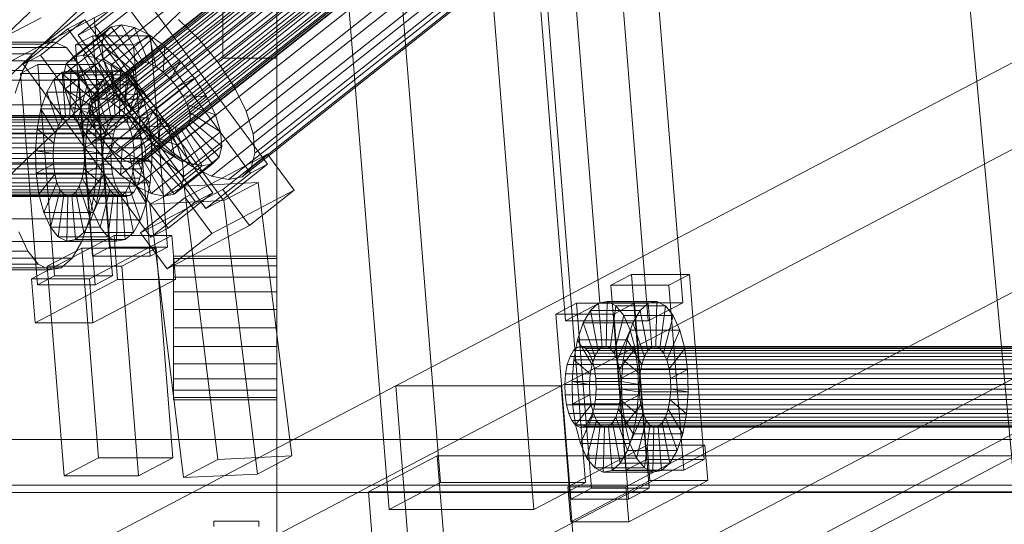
# Model space of a CAD drawing. Header units: millimetres. Extents: x -4738 to 65662, y -68080 to 6847.
# Tile 66 of 256: x -2267 to -2048, y -34614 to -34501. Entities that reach past the tile are written whole.
import ezdxf

# ---------------------------------------------------------------- set-up
doc = ezdxf.new("R2010")
doc.units = ezdxf.units.MM
doc.layers.add('frontal_C10', color=7, linetype='Continuous', lineweight=0)
doc.layers.add('frontal_dosificador', color=7, linetype='Continuous', lineweight=0)

msp = doc.modelspace()

# ---------------------------------------------------------------- linework, layer by layer
at = {"layer": 'frontal_C10'}
for p, q in [((-4449.639, -35862.156), (-440.917, -33746.29)), ((-440.523, -33751.187), (-4449.244, -35867.053)), ((-1886.692, -34311.865), (-2261.971, -34506.848)), ((-1724.153, -34342.312), (-2183.533, -34582.885)), ((-2146.713, -34582.885), (-1687.333, -34342.312)), ((-2066.4, -34372.895), (-2251.563, -34519.605)), ((-2065.692, -34372.182), (-2250.855, -34518.892)), ((-2064.621, -34371.961), (-2249.784, -34518.671)), ((-2063.26, -34372.247), (-2248.422, -34518.958)), ((-2061.701, -34373.021), (-2246.864, -34519.732)), ((-2066.696, -34374.051), (-2251.859, -34520.762)), ((-2066.561, -34375.573), (-2251.723, -34522.283)), ((-2060.051, -34374.23), (-2245.213, -34520.94)), ((-2066.003, -34377.355), (-2251.165, -34524.066)), ((-2058.422, -34375.791), (-2243.584, -34522.502)), ((-2242.087, -34524.309), (-2056.925, -34377.599)), ((-2090.628, -34378.71), (-2250.251, -34505.185)), ((-2065.06, -34379.277), (-2250.223, -34525.987)), ((-2055.662, -34379.53), (-2240.824, -34526.24)), ((-2067.657, -34379.328), (-2227.28, -34505.802)), ((-2063.797, -34381.208), (-2248.96, -34527.918)), ((-2054.719, -34381.452), (-2239.882, -34528.162)), ((-2089.053, -34383.741), (-2248.676, -34510.215)), ((-2062.3, -34383.015), (-2247.463, -34529.726)), ((-2054.161, -34383.234), (-2239.324, -34529.944)), ((-2223.055, -34510.904), (-2063.433, -34384.429)), ((-2060.671, -34384.577), (-2245.834, -34531.287)), ((-2059.021, -34385.786), (-2244.184, -34532.496)), ((-2057.462, -34386.56), (-2242.625, -34533.27)), ((-2055.03, -34386.625), (-2240.192, -34533.335)), ((-2054.322, -34385.912), (-2239.484, -34532.622)), ((-2054.026, -34384.755), (-2239.188, -34531.466)), ((-2056.101, -34386.846), (-2241.263, -34533.556)), ((-2086.393, -34389.165), (-2246.016, -34515.639)), ((-2059.869, -34389.878), (-2219.492, -34516.352)), ((-2179.616, -34631.87), (-1720.236, -34391.297)), ((-2142.796, -34631.87), (-1683.416, -34391.297)), ((-2082.829, -34394.613), (-2242.452, -34521.088)), ((-2057.209, -34395.302), (-2216.832, -34521.776)), ((-2078.604, -34399.715), (-2238.227, -34526.189)), ((-2055.634, -34400.332), (-2215.257, -34526.807)), ((-2074.006, -34404.122), (-2233.629, -34530.596)), ((-2055.251, -34404.626), (-2214.874, -34531.1)), ((-2046, -34602.986), (-2064.514, -34404.485)), ((-2613.096, -34833.906), (-2168.601, -34407.19)), ((-2069.349, -34407.533), (-2228.972, -34534.008)), ((-2056.087, -34407.89), (-2215.71, -34534.364)), ((-2064.949, -34409.718), (-2224.572, -34536.192)), ((-2061.107, -34410.526), (-2220.73, -34537)), ((-2058.084, -34409.902), (-2217.707, -34536.377)), ((-2188.415, -34418.227), (-2173.531, -34604.37)), ((-2141.313, -34604.37), (-2156.197, -34418.227)), ((-2149.705, -34418.867), (-2138.066, -34564.429)), ((-2119.656, -34564.429), (-2131.295, -34418.867)), ((-2145.723, -34568.439), (-2157.362, -34422.876)), ((-2138.952, -34422.876), (-2127.313, -34568.439)), ((-2185.015, -34610.384), (-2199.899, -34424.242)), ((-2152.798, -34610.384), (-2167.682, -34424.242)), ((-2631.991, -34861.994), (-2187.496, -34435.279)), ((-2608.979, -34861.994), (-2164.483, -34435.279)), ((-2176.838, -34439.394), (-2261.971, -34506.848)), ((-2240.489, -34495.017), (-2250.421, -34502.886)), ((-2212.054, -34533.532), (-2240.489, -34495.017)), ((-2254.239, -34504.891), (-2244.307, -34497.022)), ((-2244.307, -34497.022), (-2215.872, -34535.537)), ((-2637.716, -34695.95), (-2262.437, -34500.967)), ((-2252.707, -34501.432), (-2262.639, -34509.302)), ((-2256.525, -34503.437), (-2252.707, -34501.432)), ((-2244.586, -34502.532), (-2253.099, -34509.278)), ((-2224.272, -34539.947), (-2252.707, -34501.432)), ((-2250.633, -34500.891), (-2250.251, -34505.185)), ((-2246.847, -34502.999), (-2244.586, -34502.532)), ((-2239.852, -34510.802), (-2244.586, -34502.532)), ((-2244.586, -34502.532), (-2241.711, -34503.137)), ((-2227.28, -34505.802), (-2231.878, -34501.395)), ((-2266.457, -34511.307), (-2256.525, -34503.437)), ((-2248.341, -34504.504), (-2256.854, -34511.249)), ((-2256.525, -34503.437), (-2228.091, -34541.952)), ((-2246.847, -34502.999), (-2255.36, -34509.744)), ((-2250.982, -34504.989), (-2254.81, -34506.994)), ((-2250.421, -34502.886), (-2254.239, -34504.891)), ((-2225.805, -34543.406), (-2254.239, -34504.891)), ((-2238.095, -34504.989), (-2250.982, -34504.989)), ((-2250.982, -34504.989), (-2247.222, -34552.014)), ((-2250.421, -34502.886), (-2221.986, -34541.402)), ((-2241.711, -34503.137), (-2250.225, -34509.882)), ((-2248.966, -34506.946), (-2248.341, -34504.504)), ((-2248.341, -34504.504), (-2246.847, -34502.999)), ((-2241.631, -34511.736), (-2248.341, -34504.504)), ((-2238.42, -34504.771), (-2246.934, -34511.516)), ((-2240.923, -34511.023), (-2246.847, -34502.999)), ((-2241.923, -34506.994), (-2238.095, -34504.989)), ((-2238.49, -34511.088), (-2241.711, -34503.137)), ((-2241.711, -34503.137), (-2238.42, -34504.771)), ((-2236.931, -34511.862), (-2238.42, -34504.771)), ((-2238.42, -34504.771), (-2234.936, -34507.323)), ((-2234.335, -34552.014), (-2238.095, -34504.989)), ((-2261.971, -34506.848), (-2637.249, -34701.83)), ((-2261.971, -34506.848), (-2501.3, -34506.848)), ((-2259.386, -34506.378), (-2498.715, -34506.378)), ((-2261.971, -34506.848), (-2381.635, -34506.848)), ((-2264.419, -34509.013), (-2261.971, -34506.848)), ((-2261.971, -34506.848), (-2259.386, -34506.378)), ((-2259.386, -34506.378), (-2256.842, -34507.635)), ((-2248.966, -34506.946), (-2257.479, -34513.691)), ((-2254.81, -34506.994), (-2241.923, -34506.994)), ((-2251.05, -34554.019), (-2254.81, -34506.994)), ((-2250.251, -34505.185), (-2248.676, -34510.215)), ((-2241.927, -34512.892), (-2248.966, -34506.946)), ((-2248.68, -34510.157), (-2248.966, -34506.946)), ((-2241.923, -34506.994), (-2238.163, -34554.019)), ((-2223.055, -34510.904), (-2227.28, -34505.802)), ((-2264.419, -34509.013), (-2503.749, -34509.013)), ((-2256.842, -34507.635), (-2496.171, -34507.635)), ((-2266.566, -34512.727), (-2264.419, -34509.013)), ((-2262.639, -34509.302), (-2266.457, -34511.307)), ((-2262.639, -34509.302), (-2234.205, -34547.817)), ((-2256.842, -34507.635), (-2254.512, -34510.535)), ((-2253.099, -34509.278), (-2255.36, -34509.744)), ((-2250.225, -34509.882), (-2253.099, -34509.278)), ((-2253.099, -34509.278), (-2248.365, -34517.547)), ((-2234.936, -34507.323), (-2243.45, -34514.068)), ((-2235.281, -34513.071), (-2234.936, -34507.323)), ((-2234.936, -34507.323), (-2231.497, -34510.619)), ((-2254.512, -34510.535), (-2493.841, -34510.535)), ((-2263.232, -34511.404), (-2267.06, -34513.409)), ((-2238.023, -34549.822), (-2266.457, -34511.307)), ((-2250.345, -34511.404), (-2263.232, -34511.404)), ((-2263.232, -34511.404), (-2259.472, -34558.43)), ((-2256.854, -34511.249), (-2257.479, -34513.691)), ((-2248.68, -34510.157), (-2257.193, -34516.903)), ((-2255.36, -34509.744), (-2256.854, -34511.249)), ((-2256.854, -34511.249), (-2250.144, -34518.481)), ((-2255.36, -34509.744), (-2249.436, -34517.768)), ((-2254.512, -34510.535), (-2252.555, -34514.88)), ((-2254.173, -34513.409), (-2250.345, -34511.404)), ((-2246.585, -34558.43), (-2250.345, -34511.404)), ((-2246.934, -34511.516), (-2250.225, -34509.882)), ((-2250.225, -34509.882), (-2247.004, -34517.833)), ((-2249.436, -34517.768), (-2240.923, -34511.023)), ((-2241.791, -34514.414), (-2248.68, -34510.157)), ((-2247.502, -34513.92), (-2248.68, -34510.157)), ((-2248.676, -34510.215), (-2246.016, -34515.639)), ((-2248.365, -34517.547), (-2239.852, -34510.802)), ((-2247.004, -34517.833), (-2238.49, -34511.088)), ((-2243.45, -34514.068), (-2246.934, -34511.516)), ((-2246.934, -34511.516), (-2245.445, -34518.607)), ((-2240.923, -34511.023), (-2241.631, -34511.736)), ((-2239.852, -34510.802), (-2240.923, -34511.023)), ((-2231.497, -34510.619), (-2240.01, -34517.364)), ((-2238.49, -34511.088), (-2239.852, -34510.802)), ((-2236.931, -34511.862), (-2238.49, -34511.088)), ((-2233.652, -34514.632), (-2231.497, -34510.619)), ((-2231.497, -34510.619), (-2228.337, -34514.435)), ((-2219.492, -34516.352), (-2223.055, -34510.904)), ((-2266.566, -34512.727), (-2505.895, -34512.727)), ((-2268.263, -34517.737), (-2266.566, -34512.727)), ((-2267.06, -34513.409), (-2254.173, -34513.409)), ((-2263.3, -34560.434), (-2267.06, -34513.409)), ((-2257.787, -34513.118), (-2259.619, -34514.738)), ((-2255.854, -34512.766), (-2257.787, -34513.118)), ((-2257.787, -34513.118), (-2257.004, -34522.915)), ((-2246.741, -34513.118), (-2257.787, -34513.118)), ((-2257.479, -34513.691), (-2250.44, -34519.638)), ((-2257.479, -34513.691), (-2257.193, -34516.903)), ((-2255.854, -34512.766), (-2256.088, -34522.748)), ((-2253.951, -34513.707), (-2255.854, -34512.766)), ((-2244.808, -34512.766), (-2255.854, -34512.766)), ((-2253.951, -34513.707), (-2255.187, -34523.194)), ((-2254.173, -34513.409), (-2250.413, -34560.434)), ((-2252.208, -34515.876), (-2253.951, -34513.707)), ((-2242.905, -34513.707), (-2253.951, -34513.707)), ((-2250.44, -34519.638), (-2241.927, -34512.892)), ((-2250.144, -34518.481), (-2241.631, -34511.736)), ((-2248.573, -34514.738), (-2246.741, -34513.118)), ((-2246.741, -34513.118), (-2244.808, -34512.766)), ((-2245.958, -34522.915), (-2246.741, -34513.118)), ((-2245.445, -34518.607), (-2236.931, -34511.862)), ((-2245.042, -34522.748), (-2244.808, -34512.766)), ((-2244.808, -34512.766), (-2242.905, -34513.707)), ((-2244.141, -34523.194), (-2242.905, -34513.707)), ((-2243.794, -34519.816), (-2235.281, -34513.071)), ((-2242.905, -34513.707), (-2241.162, -34515.876)), ((-2241.631, -34511.736), (-2241.927, -34512.892)), ((-2241.927, -34512.892), (-2241.791, -34514.414)), ((-2235.281, -34513.071), (-2236.931, -34511.862)), ((-2233.652, -34514.632), (-2235.281, -34513.071)), ((-2252.555, -34514.88), (-2491.884, -34514.88)), ((-2259.619, -34514.738), (-2261.225, -34517.516)), ((-2259.619, -34514.738), (-2257.872, -34523.682)), ((-2248.573, -34514.738), (-2259.619, -34514.738)), ((-2247.502, -34513.92), (-2256.015, -34520.666)), ((-2252.208, -34515.876), (-2254.361, -34524.221)), ((-2252.555, -34514.88), (-2251.104, -34520.373)), ((-2250.744, -34519.126), (-2252.208, -34515.876)), ((-2241.162, -34515.876), (-2252.208, -34515.876)), ((-2250.304, -34521.159), (-2241.791, -34514.414)), ((-2250.179, -34517.516), (-2248.573, -34514.738)), ((-2246.826, -34523.682), (-2248.573, -34514.738)), ((-2241.233, -34516.196), (-2247.502, -34513.92)), ((-2245.512, -34517.978), (-2247.502, -34513.92)), ((-2246.016, -34515.639), (-2242.452, -34521.088)), ((-2243.45, -34514.068), (-2243.794, -34519.816)), ((-2240.01, -34517.364), (-2243.45, -34514.068)), ((-2243.315, -34524.221), (-2241.162, -34515.876)), ((-2242.165, -34521.378), (-2233.652, -34514.632)), ((-2241.791, -34514.414), (-2241.233, -34516.196)), ((-2241.162, -34515.876), (-2239.698, -34519.126)), ((-2236.85, -34521.18), (-2228.337, -34514.435)), ((-2232.155, -34516.44), (-2233.652, -34514.632)), ((-2228.337, -34514.435), (-2232.155, -34516.44)), ((-2228.337, -34514.435), (-2225.671, -34518.511)), ((-2261.225, -34517.516), (-2262.494, -34521.263)), ((-2261.225, -34517.516), (-2258.632, -34524.998)), ((-2250.179, -34517.516), (-2261.225, -34517.516)), ((-2257.193, -34516.903), (-2250.304, -34521.159)), ((-2257.193, -34516.903), (-2256.015, -34520.666)), ((-2245.512, -34517.978), (-2254.025, -34524.723)), ((-2251.448, -34521.263), (-2250.179, -34517.516)), ((-2247.586, -34524.998), (-2250.179, -34517.516)), ((-2250.144, -34518.481), (-2249.436, -34517.768)), ((-2249.746, -34522.941), (-2241.233, -34516.196)), ((-2249.436, -34517.768), (-2248.365, -34517.547)), ((-2248.804, -34524.863), (-2240.291, -34518.118)), ((-2248.365, -34517.547), (-2247.004, -34517.833)), ((-2247.004, -34517.833), (-2245.445, -34518.607)), ((-2240.291, -34518.118), (-2245.512, -34517.978)), ((-2242.846, -34522.053), (-2245.512, -34517.978)), ((-2240.01, -34517.364), (-2242.165, -34521.378)), ((-2241.233, -34516.196), (-2240.291, -34518.118)), ((-2232.155, -34516.44), (-2240.668, -34523.185)), ((-2240.291, -34518.118), (-2239.028, -34520.049)), ((-2236.85, -34521.18), (-2240.01, -34517.364)), ((-2230.892, -34518.371), (-2232.155, -34516.44)), ((-2216.832, -34521.776), (-2219.492, -34516.352)), ((-2250.744, -34519.126), (-2253.668, -34525.761)), ((-2251.563, -34519.605), (-2251.859, -34520.762)), ((-2250.855, -34518.892), (-2251.563, -34519.605)), ((-2249.784, -34518.671), (-2250.855, -34518.892)), ((-2249.658, -34523.235), (-2250.744, -34519.126)), ((-2239.698, -34519.126), (-2250.744, -34519.126)), ((-2250.44, -34519.638), (-2250.144, -34518.481)), ((-2250.304, -34521.159), (-2250.44, -34519.638)), ((-2248.422, -34518.958), (-2249.784, -34518.671)), ((-2246.864, -34519.732), (-2248.422, -34518.958)), ((-2247.541, -34526.794), (-2239.028, -34520.049)), ((-2245.213, -34520.94), (-2246.864, -34519.732)), ((-2245.445, -34518.607), (-2243.794, -34519.816)), ((-2243.794, -34519.816), (-2242.165, -34521.378)), ((-2239.028, -34520.049), (-2242.846, -34522.053)), ((-2242.622, -34525.761), (-2239.698, -34519.126)), ((-2239.698, -34519.126), (-2238.612, -34523.235)), ((-2239.405, -34525.116), (-2230.892, -34518.371)), ((-2239.028, -34520.049), (-2237.531, -34521.856)), ((-2238.463, -34527.038), (-2229.95, -34520.292)), ((-2225.671, -34518.511), (-2234.184, -34525.256)), ((-2229.95, -34520.292), (-2230.892, -34518.371)), ((-2230.892, -34518.371), (-2225.671, -34518.511)), ((-2229.392, -34522.075), (-2229.95, -34520.292)), ((-2229.95, -34520.292), (-2223.681, -34522.568)), ((-2225.671, -34518.511), (-2223.681, -34522.568)), ((-2251.104, -34520.373), (-2490.433, -34520.373)), ((-2262.494, -34521.263), (-2263.342, -34525.723)), ((-2262.494, -34521.263), (-2259.234, -34526.773)), ((-2251.448, -34521.263), (-2262.494, -34521.263)), ((-2256.015, -34520.666), (-2249.746, -34522.941)), ((-2256.015, -34520.666), (-2254.025, -34524.723)), ((-2252.296, -34525.723), (-2251.448, -34521.263)), ((-2251.859, -34520.762), (-2251.723, -34522.283)), ((-2251.723, -34522.283), (-2251.165, -34524.066)), ((-2248.188, -34526.773), (-2251.448, -34521.263)), ((-2242.846, -34522.053), (-2251.359, -34528.799)), ((-2251.104, -34520.373), (-2250.257, -34526.64)), ((-2249.746, -34522.941), (-2250.304, -34521.159)), ((-2246.044, -34528.601), (-2237.531, -34521.856)), ((-2243.584, -34522.502), (-2245.213, -34520.94)), ((-2242.087, -34524.309), (-2243.584, -34522.502)), ((-2239.686, -34525.869), (-2242.846, -34522.053)), ((-2242.452, -34521.088), (-2238.227, -34526.189)), ((-2242.165, -34521.378), (-2240.668, -34523.185)), ((-2240.668, -34523.185), (-2236.85, -34521.18)), ((-2237.531, -34521.856), (-2239.686, -34525.869)), ((-2237.905, -34528.82), (-2229.392, -34522.075)), ((-2237.531, -34521.856), (-2235.902, -34523.418)), ((-2234.184, -34525.256), (-2236.85, -34521.18)), ((-2229.256, -34523.596), (-2229.392, -34522.075)), ((-2229.392, -34522.075), (-2222.503, -34526.331)), ((-2215.257, -34526.807), (-2216.832, -34521.776)), ((-2244.985, -34523.682), (-2517.452, -34523.682)), ((-2244.117, -34522.915), (-2516.584, -34522.915)), ((-2243.201, -34522.748), (-2515.668, -34522.748)), ((-2242.3, -34523.194), (-2514.767, -34523.194)), ((-2241.474, -34524.221), (-2513.941, -34524.221)), ((-2258.632, -34524.998), (-2257.872, -34523.682)), ((-2257.872, -34523.682), (-2257.004, -34522.915)), ((-2257.872, -34523.682), (-2246.826, -34523.682)), ((-2257.004, -34522.915), (-2256.088, -34522.748)), ((-2257.004, -34522.915), (-2245.958, -34522.915)), ((-2256.088, -34522.748), (-2255.187, -34523.194)), ((-2256.088, -34522.748), (-2245.042, -34522.748)), ((-2255.187, -34523.194), (-2254.361, -34524.221)), ((-2255.187, -34523.194), (-2244.141, -34523.194)), ((-2254.361, -34524.221), (-2253.668, -34525.761)), ((-2254.361, -34524.221), (-2243.315, -34524.221)), ((-2254.025, -34524.723), (-2248.804, -34524.863)), ((-2254.025, -34524.723), (-2251.359, -34528.799)), ((-2249.658, -34523.235), (-2253.153, -34527.707)), ((-2251.165, -34524.066), (-2250.223, -34525.987)), ((-2248.804, -34524.863), (-2249.746, -34522.941)), ((-2249.025, -34527.923), (-2249.658, -34523.235)), ((-2238.612, -34523.235), (-2249.658, -34523.235)), ((-2246.826, -34523.682), (-2247.586, -34524.998)), ((-2245.958, -34522.915), (-2246.826, -34523.682)), ((-2245.042, -34522.748), (-2245.958, -34522.915)), ((-2245.745, -34524.998), (-2244.985, -34523.682)), ((-2244.141, -34523.194), (-2245.042, -34522.748)), ((-2244.985, -34523.682), (-2244.117, -34522.915)), ((-2244.415, -34530.163), (-2235.902, -34523.418)), ((-2243.315, -34524.221), (-2244.141, -34523.194)), ((-2244.117, -34522.915), (-2243.201, -34522.748)), ((-2242.622, -34525.761), (-2243.315, -34524.221)), ((-2243.201, -34522.748), (-2242.3, -34523.194)), ((-2242.765, -34531.372), (-2234.251, -34524.626)), ((-2242.3, -34523.194), (-2241.474, -34524.221)), ((-2242.107, -34527.707), (-2238.612, -34523.235)), ((-2240.824, -34526.24), (-2242.087, -34524.309)), ((-2241.474, -34524.221), (-2240.781, -34525.761)), ((-2240.668, -34523.185), (-2239.405, -34525.116)), ((-2238.612, -34523.235), (-2237.979, -34527.923)), ((-2237.769, -34530.341), (-2229.256, -34523.596)), ((-2235.902, -34523.418), (-2236.246, -34529.166)), ((-2235.902, -34523.418), (-2234.251, -34524.626)), ((-2234.251, -34524.626), (-2232.763, -34531.718)), ((-2234.251, -34524.626), (-2232.692, -34525.4)), ((-2223.681, -34522.568), (-2232.194, -34529.314)), ((-2229.552, -34524.753), (-2229.256, -34523.596)), ((-2229.256, -34523.596), (-2222.217, -34529.543)), ((-2223.681, -34522.568), (-2222.503, -34526.331)), ((-2246.347, -34526.773), (-2518.814, -34526.773)), ((-2245.745, -34524.998), (-2518.212, -34524.998)), ((-2240.781, -34525.761), (-2513.248, -34525.761)), ((-2489.587, -34526.64), (-2250.257, -34526.64)), ((-2263.342, -34525.723), (-2263.71, -34530.593)), ((-2263.342, -34525.723), (-2259.635, -34528.886)), ((-2252.296, -34525.723), (-2263.342, -34525.723)), ((-2259.635, -34528.886), (-2259.234, -34526.773)), ((-2259.234, -34526.773), (-2258.632, -34524.998)), ((-2259.234, -34526.773), (-2248.188, -34526.773)), ((-2258.632, -34524.998), (-2247.586, -34524.998)), ((-2253.668, -34525.761), (-2253.153, -34527.707)), ((-2253.668, -34525.761), (-2242.622, -34525.761)), ((-2252.664, -34530.593), (-2252.296, -34525.723)), ((-2248.589, -34528.886), (-2252.296, -34525.723)), ((-2251.359, -34528.799), (-2247.541, -34526.794)), ((-2250.257, -34526.64), (-2250.074, -34533.254)), ((-2250.223, -34525.987), (-2248.96, -34527.918)), ((-2247.541, -34526.794), (-2248.804, -34524.863)), ((-2248.188, -34526.773), (-2248.589, -34528.886)), ((-2239.686, -34525.869), (-2248.199, -34532.615)), ((-2247.586, -34524.998), (-2248.188, -34526.773)), ((-2246.044, -34528.601), (-2247.541, -34526.794)), ((-2246.748, -34528.886), (-2246.347, -34526.773)), ((-2246.347, -34526.773), (-2245.745, -34524.998)), ((-2242.107, -34527.707), (-2242.622, -34525.761)), ((-2241.206, -34532.146), (-2232.692, -34525.4)), ((-2239.882, -34528.162), (-2240.824, -34526.24)), ((-2240.781, -34525.761), (-2240.266, -34527.707)), ((-2239.844, -34532.432), (-2231.331, -34525.687)), ((-2236.246, -34529.166), (-2239.686, -34525.869)), ((-2234.184, -34525.256), (-2239.405, -34525.116)), ((-2239.405, -34525.116), (-2238.463, -34527.038)), ((-2238.773, -34532.211), (-2230.26, -34525.466)), ((-2238.227, -34526.189), (-2233.629, -34530.596)), ((-2238.065, -34531.498), (-2229.552, -34524.753)), ((-2232.194, -34529.314), (-2234.184, -34525.256)), ((-2232.692, -34525.4), (-2229.471, -34533.352)), ((-2232.692, -34525.4), (-2231.331, -34525.687)), ((-2231.331, -34525.687), (-2230.26, -34525.466)), ((-2231.331, -34525.687), (-2226.597, -34533.956)), ((-2222.503, -34526.331), (-2231.016, -34533.076)), ((-2230.26, -34525.466), (-2229.552, -34524.753)), ((-2230.26, -34525.466), (-2224.336, -34533.49)), ((-2229.552, -34524.753), (-2222.842, -34531.984)), ((-2222.503, -34526.331), (-2222.217, -34529.543)), ((-2214.874, -34531.1), (-2215.257, -34526.807)), ((-2246.748, -34528.886), (-2519.215, -34528.886)), ((-2240.266, -34527.707), (-2512.734, -34527.707)), ((-2259.809, -34531.193), (-2259.635, -34528.886)), ((-2259.635, -34528.886), (-2248.589, -34528.886)), ((-2253.153, -34527.707), (-2252.853, -34529.928)), ((-2253.153, -34527.707), (-2242.107, -34527.707)), ((-2252.853, -34529.928), (-2249.025, -34527.923)), ((-2251.359, -34528.799), (-2248.199, -34532.615)), ((-2249.025, -34527.923), (-2237.979, -34527.923)), ((-2248.888, -34532.87), (-2249.025, -34527.923)), ((-2248.96, -34527.918), (-2247.463, -34529.726)), ((-2248.589, -34528.886), (-2248.763, -34531.193)), ((-2248.199, -34532.615), (-2246.044, -34528.601)), ((-2246.922, -34531.193), (-2246.748, -34528.886)), ((-2244.415, -34530.163), (-2246.044, -34528.601)), ((-2241.808, -34529.928), (-2242.107, -34527.707)), ((-2237.979, -34527.923), (-2241.808, -34529.928)), ((-2240.266, -34527.707), (-2239.967, -34529.928)), ((-2239.324, -34529.944), (-2239.882, -34528.162)), ((-2232.194, -34529.314), (-2238.463, -34527.038)), ((-2238.463, -34527.038), (-2237.905, -34528.82)), ((-2237.979, -34527.923), (-2237.842, -34532.87)), ((-2231.016, -34533.076), (-2237.905, -34528.82)), ((-2237.905, -34528.82), (-2237.769, -34530.341)), ((-2246.922, -34531.193), (-2519.389, -34531.193)), ((-2512.434, -34529.928), (-2239.967, -34529.928)), ((-2263.71, -34530.593), (-2259.809, -34531.193)), ((-2252.664, -34530.593), (-2263.71, -34530.593)), ((-2263.71, -34530.593), (-2263.572, -34535.541)), ((-2259.809, -34531.193), (-2248.763, -34531.193)), ((-2259.744, -34533.536), (-2259.809, -34531.193)), ((-2241.808, -34529.928), (-2252.853, -34529.928)), ((-2252.853, -34529.928), (-2252.788, -34532.271)), ((-2248.763, -34531.193), (-2252.664, -34530.593)), ((-2252.526, -34535.541), (-2252.664, -34530.593)), ((-2248.763, -34531.193), (-2248.698, -34533.536)), ((-2247.463, -34529.726), (-2245.834, -34531.287)), ((-2246.857, -34533.536), (-2246.922, -34531.193)), ((-2245.834, -34531.287), (-2244.184, -34532.496)), ((-2236.246, -34529.166), (-2244.76, -34535.911)), ((-2244.76, -34535.911), (-2244.415, -34530.163)), ((-2242.765, -34531.372), (-2244.415, -34530.163)), ((-2241.742, -34532.271), (-2241.808, -34529.928)), ((-2239.967, -34529.928), (-2239.901, -34532.271)), ((-2239.188, -34531.466), (-2239.324, -34529.944)), ((-2237.769, -34530.341), (-2238.065, -34531.498)), ((-2230.73, -34536.288), (-2237.769, -34530.341)), ((-2232.763, -34531.718), (-2236.246, -34529.166)), ((-2233.629, -34530.596), (-2228.972, -34534.008)), ((-2231.016, -34533.076), (-2232.194, -34529.314)), ((-2222.217, -34529.543), (-2230.73, -34536.288)), ((-2222.217, -34529.543), (-2222.842, -34531.984)), ((-2215.71, -34534.364), (-2214.874, -34531.1)), ((-2239.901, -34532.271), (-2512.369, -34532.271)), ((-2250.074, -34533.254), (-2489.403, -34533.254)), ((-2252.788, -34532.271), (-2252.963, -34534.578)), ((-2248.888, -34532.87), (-2252.788, -34532.271)), ((-2252.788, -34532.271), (-2241.742, -34532.271)), ((-2250.074, -34533.254), (-2250.565, -34539.764)), ((-2249.256, -34537.74), (-2248.888, -34532.87)), ((-2237.842, -34532.87), (-2248.888, -34532.87)), ((-2248.199, -34532.615), (-2244.76, -34535.911)), ((-2244.184, -34532.496), (-2242.625, -34533.27)), ((-2241.276, -34538.463), (-2242.765, -34531.372)), ((-2241.206, -34532.146), (-2242.765, -34531.372)), ((-2242.625, -34533.27), (-2241.263, -34533.556)), ((-2241.917, -34534.578), (-2241.742, -34532.271)), ((-2241.742, -34532.271), (-2237.842, -34532.87)), ((-2232.763, -34531.718), (-2241.276, -34538.463)), ((-2241.263, -34533.556), (-2240.192, -34533.335)), ((-2237.985, -34540.097), (-2241.206, -34532.146)), ((-2239.844, -34532.432), (-2241.206, -34532.146)), ((-2240.192, -34533.335), (-2239.484, -34532.622)), ((-2239.901, -34532.271), (-2240.076, -34534.578)), ((-2238.773, -34532.211), (-2239.844, -34532.432)), ((-2235.111, -34540.701), (-2239.844, -34532.432)), ((-2239.484, -34532.622), (-2239.188, -34531.466)), ((-2238.065, -34531.498), (-2238.773, -34532.211)), ((-2232.849, -34540.235), (-2238.773, -34532.211)), ((-2237.842, -34532.87), (-2238.21, -34537.74)), ((-2231.355, -34538.73), (-2238.065, -34531.498)), ((-2229.471, -34533.352), (-2237.985, -34540.097)), ((-2224.336, -34533.49), (-2232.849, -34540.235)), ((-2229.471, -34533.352), (-2232.763, -34531.718)), ((-2222.842, -34531.984), (-2231.355, -34538.73)), ((-2230.73, -34536.288), (-2231.016, -34533.076)), ((-2230.421, -34540.949), (-2212.094, -34531.326)), ((-2226.597, -34533.956), (-2229.471, -34533.352)), ((-2224.336, -34533.49), (-2226.597, -34533.956)), ((-2222.842, -34531.984), (-2224.336, -34533.49)), ((-2212.094, -34531.326), (-2222.026, -34539.195)), ((-2206.17, -34539.35), (-2212.094, -34531.326)), ((-2246.857, -34533.536), (-2519.324, -34533.536)), ((-2240.076, -34534.578), (-2512.543, -34534.578)), ((-2263.572, -34535.541), (-2259.744, -34533.536)), ((-2252.526, -34535.541), (-2263.572, -34535.541)), ((-2263.572, -34535.541), (-2262.939, -34540.229)), ((-2259.744, -34533.536), (-2248.698, -34533.536)), ((-2259.444, -34535.757), (-2259.744, -34533.536)), ((-2252.963, -34534.578), (-2253.364, -34536.691)), ((-2249.256, -34537.74), (-2252.963, -34534.578)), ((-2252.963, -34534.578), (-2241.917, -34534.578)), ((-2248.698, -34533.536), (-2252.526, -34535.541)), ((-2251.893, -34540.229), (-2252.526, -34535.541)), ((-2248.698, -34533.536), (-2248.398, -34535.757)), ((-2246.557, -34535.757), (-2246.857, -34533.536)), ((-2242.318, -34536.691), (-2241.917, -34534.578)), ((-2241.917, -34534.578), (-2238.21, -34537.74)), ((-2240.076, -34534.578), (-2240.477, -34536.691)), ((-2226.597, -34533.956), (-2235.111, -34540.701)), ((-2228.972, -34534.008), (-2224.572, -34536.192)), ((-2215.872, -34535.537), (-2225.805, -34543.406)), ((-2221.986, -34541.402), (-2212.054, -34533.532)), ((-2217.707, -34536.377), (-2215.71, -34534.364)), ((-2212.054, -34533.532), (-2215.872, -34535.537)), ((-2246.557, -34535.757), (-2519.025, -34535.757)), ((-2246.043, -34537.703), (-2518.51, -34537.703)), ((-2240.477, -34536.691), (-2512.944, -34536.691)), ((-2262.939, -34540.229), (-2259.444, -34535.757)), ((-2261.854, -34544.338), (-2258.93, -34537.703)), ((-2259.444, -34535.757), (-2248.398, -34535.757)), ((-2258.93, -34537.703), (-2259.444, -34535.757)), ((-2258.93, -34537.703), (-2247.884, -34537.703)), ((-2258.237, -34539.242), (-2258.93, -34537.703)), ((-2253.364, -34536.691), (-2253.966, -34538.466)), ((-2250.103, -34542.201), (-2253.364, -34536.691)), ((-2253.364, -34536.691), (-2242.318, -34536.691)), ((-2248.398, -34535.757), (-2251.893, -34540.229)), ((-2247.884, -34537.703), (-2250.808, -34544.338)), ((-2250.103, -34542.201), (-2249.256, -34537.74)), ((-2238.21, -34537.74), (-2249.256, -34537.74)), ((-2248.398, -34535.757), (-2247.884, -34537.703)), ((-2247.884, -34537.703), (-2247.191, -34539.242)), ((-2246.043, -34537.703), (-2246.557, -34535.757)), ((-2245.35, -34539.242), (-2246.043, -34537.703)), ((-2244.76, -34535.911), (-2241.276, -34538.463)), ((-2242.92, -34538.466), (-2242.318, -34536.691)), ((-2242.318, -34536.691), (-2239.057, -34542.201)), ((-2240.477, -34536.691), (-2241.079, -34538.466)), ((-2238.21, -34537.74), (-2239.057, -34542.201)), ((-2231.355, -34538.73), (-2230.73, -34536.288)), ((-2214.152, -34537.66), (-2230.638, -34538.474)), ((-2224.572, -34536.192), (-2220.73, -34537)), ((-2221.808, -34541.67), (-2214.152, -34537.66)), ((-2220.73, -34537), (-2217.707, -34536.377)), ((-2206.647, -34598.488), (-2214.152, -34537.66)), ((-2245.35, -34539.242), (-2517.817, -34539.242)), ((-2241.839, -34539.782), (-2514.306, -34539.782)), ((-2241.079, -34538.466), (-2513.546, -34538.466)), ((-2250.565, -34539.764), (-2489.894, -34539.764)), ((-2260.39, -34547.588), (-2258.237, -34539.242)), ((-2258.237, -34539.242), (-2247.191, -34539.242)), ((-2257.411, -34540.27), (-2258.237, -34539.242)), ((-2254.726, -34539.782), (-2255.594, -34540.549)), ((-2253.966, -34538.466), (-2254.726, -34539.782)), ((-2252.979, -34548.726), (-2254.726, -34539.782)), ((-2254.726, -34539.782), (-2243.68, -34539.782)), ((-2251.373, -34545.948), (-2253.966, -34538.466)), ((-2253.966, -34538.466), (-2242.92, -34538.466)), ((-2250.565, -34539.764), (-2251.698, -34545.727)), ((-2247.191, -34539.242), (-2249.344, -34547.588)), ((-2247.191, -34539.242), (-2246.365, -34540.27)), ((-2244.524, -34540.27), (-2245.35, -34539.242)), ((-2244.548, -34540.549), (-2243.68, -34539.782)), ((-2243.68, -34539.782), (-2242.92, -34538.466)), ((-2243.68, -34539.782), (-2241.933, -34548.726)), ((-2242.92, -34538.466), (-2240.327, -34545.948)), ((-2241.839, -34539.782), (-2242.707, -34540.549)), ((-2241.079, -34538.466), (-2241.839, -34539.782)), ((-2241.276, -34538.463), (-2237.985, -34540.097)), ((-2222.026, -34539.195), (-2240.353, -34548.818)), ((-2230.638, -34538.474), (-2238.295, -34542.484)), ((-2234.205, -34547.817), (-2224.272, -34539.947)), ((-2232.849, -34540.235), (-2231.355, -34538.73)), ((-2230.638, -34538.474), (-2223.133, -34599.301)), ((-2224.272, -34539.947), (-2228.091, -34541.952)), ((-2206.17, -34539.35), (-2224.497, -34548.973)), ((-2222.026, -34539.195), (-2216.102, -34547.219)), ((-2216.102, -34547.219), (-2206.17, -34539.35)), ((-2244.524, -34540.27), (-2516.991, -34540.27)), ((-2243.623, -34540.716), (-2516.09, -34540.716)), ((-2242.707, -34540.549), (-2515.174, -34540.549)), ((-2251.893, -34540.229), (-2262.939, -34540.229)), ((-2262.939, -34540.229), (-2261.854, -34544.338)), ((-2258.647, -34549.757), (-2257.411, -34540.27)), ((-2257.411, -34540.27), (-2246.365, -34540.27)), ((-2256.51, -34540.716), (-2257.411, -34540.27)), ((-2256.744, -34550.698), (-2256.51, -34540.716)), ((-2255.594, -34540.549), (-2256.51, -34540.716)), ((-2256.51, -34540.716), (-2245.464, -34540.716)), ((-2254.81, -34550.346), (-2255.594, -34540.549)), ((-2255.594, -34540.549), (-2244.548, -34540.549)), ((-2250.808, -34544.338), (-2251.893, -34540.229)), ((-2251.373, -34545.948), (-2250.103, -34542.201)), ((-2239.057, -34542.201), (-2250.103, -34542.201)), ((-2246.365, -34540.27), (-2247.601, -34549.757)), ((-2246.365, -34540.27), (-2245.464, -34540.716)), ((-2245.464, -34540.716), (-2245.698, -34550.698)), ((-2245.464, -34540.716), (-2244.548, -34540.549)), ((-2244.548, -34540.549), (-2243.764, -34550.346)), ((-2243.623, -34540.716), (-2244.524, -34540.27)), ((-2242.707, -34540.549), (-2243.623, -34540.716)), ((-2240.353, -34548.818), (-2230.421, -34540.949)), ((-2239.057, -34542.201), (-2240.327, -34545.948)), ((-2238.295, -34542.484), (-2221.808, -34541.67)), ((-2228.091, -34541.952), (-2238.023, -34549.822)), ((-2237.985, -34540.097), (-2235.111, -34540.701)), ((-2235.111, -34540.701), (-2232.849, -34540.235)), ((-2230.421, -34540.949), (-2224.497, -34548.973)), ((-2225.805, -34543.406), (-2221.986, -34541.402)), ((-2214.303, -34602.498), (-2221.808, -34541.67)), ((-2250.808, -34544.338), (-2261.854, -34544.338)), ((-2261.854, -34544.338), (-2260.39, -34547.588)), ((-2249.344, -34547.588), (-2250.808, -34544.338)), ((-2230.79, -34603.312), (-2238.295, -34542.484)), ((-2251.698, -34545.727), (-2491.028, -34545.727)), ((-2251.698, -34545.727), (-2253.396, -34550.736)), ((-2252.979, -34548.726), (-2251.373, -34545.948)), ((-2240.327, -34545.948), (-2251.373, -34545.948)), ((-2240.327, -34545.948), (-2241.933, -34548.726)), ((-2265.449, -34552.928), (-2267.407, -34548.584)), ((-2249.344, -34547.588), (-2260.39, -34547.588)), ((-2260.39, -34547.588), (-2258.647, -34549.757)), ((-2254.81, -34550.346), (-2252.979, -34548.726)), ((-2241.933, -34548.726), (-2252.979, -34548.726)), ((-2247.601, -34549.757), (-2249.344, -34547.588)), ((-2241.933, -34548.726), (-2243.764, -34550.346)), ((-2234.429, -34556.842), (-2240.353, -34548.818)), ((-2238.023, -34549.822), (-2234.205, -34547.817)), ((-2234.429, -34556.842), (-2216.102, -34547.219)), ((-2253.396, -34550.736), (-2492.725, -34550.736)), ((-2246.23, -34549.453), (-2264.605, -34559.076)), ((-2247.601, -34549.757), (-2258.647, -34549.757)), ((-2258.647, -34549.757), (-2256.744, -34550.698)), ((-2256.744, -34550.698), (-2254.81, -34550.346)), ((-2245.698, -34550.698), (-2256.744, -34550.698)), ((-2253.396, -34550.736), (-2255.542, -34554.45)), ((-2243.764, -34550.346), (-2254.81, -34550.346)), ((-2251.718, -34559.076), (-2233.343, -34549.453)), ((-2245.698, -34550.698), (-2247.601, -34549.757)), ((-2233.343, -34549.453), (-2246.23, -34549.453)), ((-2246.23, -34549.453), (-2245.447, -34559.25)), ((-2243.764, -34550.346), (-2245.698, -34550.698)), ((-2224.497, -34548.973), (-2234.429, -34556.842)), ((-2232.56, -34559.25), (-2233.343, -34549.453)), ((-2265.449, -34552.928), (-2504.779, -34552.928)), ((-2263.119, -34555.828), (-2265.449, -34552.928)), ((-2253.43, -34552.26), (-2261.087, -34556.27)), ((-2236.861, -34552.26), (-2253.43, -34552.26)), ((-2253.43, -34552.26), (-2249.702, -34598.894)), ((-2251.05, -34554.019), (-2247.222, -34552.014)), ((-2247.222, -34552.014), (-2234.335, -34552.014)), ((-2244.518, -34556.27), (-2236.861, -34552.26)), ((-2234.335, -34552.014), (-2238.163, -34554.019)), ((-2233.133, -34598.894), (-2236.861, -34552.26)), ((-2255.542, -34554.45), (-2494.872, -34554.45)), ((-2255.542, -34554.45), (-2257.991, -34556.616)), ((-2238.163, -34554.019), (-2251.05, -34554.019)), ((-2263.119, -34555.828), (-2502.449, -34555.828)), ((-2260.576, -34557.086), (-2499.905, -34557.086)), ((-2257.991, -34556.616), (-2497.32, -34556.616)), ((-2260.576, -34557.086), (-2263.119, -34555.828)), ((-2261.087, -34556.27), (-2244.518, -34556.27)), ((-2257.358, -34602.903), (-2261.087, -34556.27)), ((-2257.991, -34556.616), (-2260.576, -34557.086)), ((-2240.789, -34602.903), (-2244.518, -34556.27)), ((-2264.605, -34559.076), (-2251.718, -34559.076)), ((-2263.822, -34568.873), (-2264.605, -34559.076)), ((-2263.822, -34568.873), (-2245.447, -34559.25)), ((-2263.3, -34560.434), (-2259.472, -34558.43)), ((-2259.472, -34558.43), (-2246.585, -34558.43)), ((-2251.718, -34559.076), (-2250.935, -34568.873)), ((-2232.56, -34559.25), (-2250.935, -34568.873)), ((-2246.585, -34558.43), (-2250.413, -34560.434)), ((-2245.447, -34559.25), (-2232.56, -34559.25)), ((-2131.024, -34558.105), (-2135.618, -34560.51)), ((-2118.137, -34558.105), (-2131.024, -34558.105)), ((-2131.024, -34558.105), (-2127.734, -34599.252)), ((-2122.731, -34560.51), (-2118.137, -34558.105)), ((-2114.847, -34599.252), (-2118.137, -34558.105)), ((-2250.413, -34560.434), (-2263.3, -34560.434)), ((-2135.618, -34560.51), (-2122.731, -34560.51)), ((-2132.328, -34601.658), (-2135.618, -34560.51)), ((-2122.731, -34560.51), (-2119.441, -34601.658)), ((-2136.436, -34564.123), (-2138.369, -34564.474)), ((-2136.436, -34564.123), (-2136.67, -34574.105)), ((-2134.533, -34565.064), (-2136.436, -34564.123)), ((-2125.39, -34564.123), (-2136.436, -34564.123)), ((-2127.323, -34564.474), (-2125.39, -34564.123)), ((-2125.624, -34574.105), (-2125.39, -34564.123)), ((-2125.39, -34564.123), (-2123.487, -34565.064)), ((-2143.274, -34564.52), (-2147.868, -34566.926)), ((-2145.723, -34568.439), (-2138.066, -34564.429)), ((-2130.387, -34564.52), (-2143.274, -34564.52)), ((-2143.274, -34564.52), (-2139.984, -34605.667)), ((-2140.201, -34566.095), (-2141.806, -34568.873)), ((-2138.369, -34564.474), (-2140.201, -34566.095)), ((-2140.201, -34566.095), (-2138.453, -34575.039)), ((-2129.155, -34566.095), (-2140.201, -34566.095)), ((-2138.369, -34564.474), (-2137.586, -34574.271)), ((-2127.323, -34564.474), (-2138.369, -34564.474)), ((-2138.066, -34564.429), (-2119.656, -34564.429)), ((-2134.533, -34565.064), (-2135.769, -34574.551)), ((-2134.981, -34566.926), (-2130.387, -34564.52)), ((-2132.79, -34567.233), (-2134.533, -34565.064)), ((-2123.487, -34565.064), (-2134.533, -34565.064)), ((-2130.76, -34568.873), (-2129.155, -34566.095)), ((-2127.097, -34605.667), (-2130.387, -34564.52)), ((-2129.155, -34566.095), (-2127.323, -34564.474)), ((-2127.407, -34575.039), (-2129.155, -34566.095)), ((-2126.54, -34574.271), (-2127.323, -34564.474)), ((-2119.656, -34564.429), (-2127.313, -34568.439)), ((-2124.723, -34574.551), (-2123.487, -34565.064)), ((-2123.487, -34565.064), (-2121.744, -34567.233)), ((-2147.868, -34566.926), (-2134.981, -34566.926)), ((-2144.578, -34608.073), (-2147.868, -34566.926)), ((-2127.313, -34568.439), (-2145.723, -34568.439)), ((-2134.981, -34566.926), (-2131.691, -34608.073)), ((-2132.79, -34567.233), (-2134.943, -34575.578)), ((-2131.326, -34570.483), (-2132.79, -34567.233)), ((-2121.744, -34567.233), (-2132.79, -34567.233)), ((-2123.897, -34575.578), (-2121.744, -34567.233)), ((-2121.744, -34567.233), (-2120.28, -34570.483)), ((-2250.935, -34568.873), (-2263.822, -34568.873)), ((-2141.806, -34568.873), (-2143.076, -34572.62)), ((-2141.806, -34568.873), (-2139.214, -34576.355)), ((-2130.76, -34568.873), (-2141.806, -34568.873)), ((-2131.326, -34570.483), (-2134.249, -34577.117)), ((-2132.03, -34572.62), (-2130.76, -34568.873)), ((-2130.24, -34574.592), (-2131.326, -34570.483)), ((-2120.28, -34570.483), (-2131.326, -34570.483)), ((-2128.168, -34576.355), (-2130.76, -34568.873)), ((-2123.203, -34577.117), (-2120.28, -34570.483)), ((-2120.28, -34570.483), (-2119.194, -34574.592)), ((-2143.076, -34572.62), (-2143.924, -34577.08)), ((-2143.076, -34572.62), (-2139.815, -34578.13)), ((-2132.03, -34572.62), (-2143.076, -34572.62)), ((-2132.878, -34577.08), (-2132.03, -34572.62)), ((-2128.769, -34578.13), (-2132.03, -34572.62)), ((-2143.976, -34575.039), (-2144.737, -34576.355)), ((-2143.109, -34574.271), (-2143.976, -34575.039)), ((-1333.939, -34575.039), (-2143.976, -34575.039)), ((-2142.193, -34574.105), (-2143.109, -34574.271)), ((-1333.071, -34574.271), (-2143.109, -34574.271)), ((-2141.292, -34574.551), (-2142.193, -34574.105)), ((-1332.155, -34574.105), (-2142.193, -34574.105)), ((-2140.466, -34575.578), (-2141.292, -34574.551)), ((-1331.254, -34574.551), (-2141.292, -34574.551)), ((-2139.214, -34576.355), (-2138.453, -34575.039)), ((-2138.453, -34575.039), (-2137.586, -34574.271)), ((-2138.453, -34575.039), (-2127.407, -34575.039)), ((-2137.586, -34574.271), (-2136.67, -34574.105)), ((-2137.586, -34574.271), (-2126.54, -34574.271)), ((-2136.67, -34574.105), (-2135.769, -34574.551)), ((-2136.67, -34574.105), (-2125.624, -34574.105)), ((-2135.769, -34574.551), (-2134.943, -34575.578)), ((-2135.769, -34574.551), (-2124.723, -34574.551)), ((-2130.24, -34574.592), (-2133.735, -34579.064)), ((-2129.607, -34579.28), (-2130.24, -34574.592)), ((-2119.194, -34574.592), (-2130.24, -34574.592)), ((-2127.407, -34575.039), (-2128.168, -34576.355)), ((-2126.54, -34574.271), (-2127.407, -34575.039)), ((-2125.624, -34574.105), (-2126.54, -34574.271)), ((-2124.723, -34574.551), (-2125.624, -34574.105)), ((-2123.897, -34575.578), (-2124.723, -34574.551)), ((-2122.689, -34579.064), (-2119.194, -34574.592)), ((-2119.194, -34574.592), (-2118.561, -34579.28)), ((-2144.737, -34576.355), (-2145.338, -34578.13)), ((-1334.699, -34576.355), (-2144.737, -34576.355)), ((-2143.924, -34577.08), (-2144.292, -34581.95)), ((-2143.924, -34577.08), (-2140.217, -34580.243)), ((-2132.878, -34577.08), (-2143.924, -34577.08)), ((-2139.772, -34577.117), (-2140.466, -34575.578)), ((-1330.428, -34575.578), (-2140.466, -34575.578)), ((-2139.815, -34578.13), (-2139.214, -34576.355)), ((-2139.258, -34579.064), (-2139.772, -34577.117)), ((-1329.735, -34577.117), (-2139.772, -34577.117)), ((-2139.214, -34576.355), (-2128.168, -34576.355)), ((-2134.943, -34575.578), (-2134.249, -34577.117)), ((-2134.943, -34575.578), (-2123.897, -34575.578)), ((-2134.249, -34577.117), (-2133.735, -34579.064)), ((-2134.249, -34577.117), (-2123.203, -34577.117)), ((-2133.246, -34581.95), (-2132.878, -34577.08)), ((-2129.171, -34580.243), (-2132.878, -34577.08)), ((-2128.168, -34576.355), (-2128.769, -34578.13)), ((-2123.203, -34577.117), (-2123.897, -34575.578)), ((-2122.689, -34579.064), (-2123.203, -34577.117)), ((-2145.338, -34578.13), (-2145.74, -34580.243)), ((-1335.301, -34578.13), (-2145.338, -34578.13)), ((-2140.217, -34580.243), (-2139.815, -34578.13)), ((-2139.815, -34578.13), (-2128.769, -34578.13)), ((-2138.958, -34581.284), (-2139.258, -34579.064)), ((-1329.221, -34579.064), (-2139.258, -34579.064)), ((-2133.735, -34579.064), (-2133.435, -34581.284)), ((-2133.735, -34579.064), (-2122.689, -34579.064)), ((-2133.435, -34581.284), (-2129.607, -34579.28)), ((-2129.607, -34579.28), (-2118.561, -34579.28)), ((-2129.47, -34584.227), (-2129.607, -34579.28)), ((-2128.769, -34578.13), (-2129.171, -34580.243)), ((-2122.389, -34581.284), (-2122.689, -34579.064)), ((-2118.561, -34579.28), (-2122.389, -34581.284)), ((-2118.561, -34579.28), (-2118.424, -34584.227)), ((-2145.74, -34580.243), (-2145.914, -34582.549)), ((-1335.702, -34580.243), (-2145.74, -34580.243)), ((-2140.391, -34582.549), (-2140.217, -34580.243)), ((-2140.217, -34580.243), (-2129.171, -34580.243)), ((-2138.893, -34583.628), (-2138.958, -34581.284)), ((-2138.958, -34581.284), (-1328.921, -34581.284)), ((-2122.389, -34581.284), (-2133.435, -34581.284)), ((-2133.435, -34581.284), (-2133.37, -34583.628)), ((-2129.171, -34580.243), (-2129.345, -34582.549)), ((-2122.324, -34583.628), (-2122.389, -34581.284)), ((-2183.533, -34582.885), (-2642.912, -34823.458)), ((-2606.092, -34823.458), (-2146.713, -34582.885)), ((-2183.533, -34582.885), (-2146.713, -34582.885)), ((-2179.616, -34631.87), (-2183.533, -34582.885)), ((-2146.713, -34582.885), (-2142.796, -34631.87)), ((-2145.914, -34582.549), (-2145.849, -34584.893)), ((-1335.876, -34582.549), (-2145.914, -34582.549)), ((-2144.292, -34581.95), (-2140.391, -34582.549)), ((-2133.246, -34581.95), (-2144.292, -34581.95)), ((-2144.292, -34581.95), (-2144.154, -34586.898)), ((-2140.391, -34582.549), (-2129.345, -34582.549)), ((-2140.326, -34584.893), (-2140.391, -34582.549)), ((-2139.067, -34585.935), (-2138.893, -34583.628)), ((-1328.856, -34583.628), (-2138.893, -34583.628)), ((-2133.37, -34583.628), (-2133.544, -34585.935)), ((-2129.47, -34584.227), (-2133.37, -34583.628)), ((-2133.37, -34583.628), (-2122.324, -34583.628)), ((-2129.345, -34582.549), (-2133.246, -34581.95)), ((-2133.108, -34586.898), (-2133.246, -34581.95)), ((-2129.345, -34582.549), (-2129.28, -34584.893)), ((-2122.498, -34585.935), (-2122.324, -34583.628)), ((-2122.324, -34583.628), (-2118.424, -34584.227)), ((-2145.849, -34584.893), (-2145.549, -34587.114)), ((-1335.811, -34584.893), (-2145.849, -34584.893)), ((-2144.154, -34586.898), (-2140.326, -34584.893)), ((-2140.326, -34584.893), (-2129.28, -34584.893)), ((-2140.026, -34587.114), (-2140.326, -34584.893)), ((-2139.469, -34588.048), (-2139.067, -34585.935)), ((-1329.03, -34585.935), (-2139.067, -34585.935)), ((-2133.544, -34585.935), (-2133.946, -34588.048)), ((-2129.837, -34589.097), (-2133.544, -34585.935)), ((-2133.544, -34585.935), (-2122.498, -34585.935)), ((-2129.28, -34584.893), (-2133.108, -34586.898)), ((-2129.837, -34589.097), (-2129.47, -34584.227)), ((-2118.424, -34584.227), (-2129.47, -34584.227)), ((-2129.28, -34584.893), (-2128.98, -34587.114)), ((-2122.9, -34588.048), (-2122.498, -34585.935)), ((-2122.498, -34585.935), (-2118.791, -34589.097)), ((-2118.424, -34584.227), (-2118.791, -34589.097)), ((-2145.549, -34587.114), (-2145.035, -34589.06)), ((-1335.512, -34587.114), (-2145.549, -34587.114)), ((-2133.108, -34586.898), (-2144.154, -34586.898)), ((-2144.154, -34586.898), (-2143.521, -34591.586)), ((-2143.521, -34591.586), (-2140.026, -34587.114)), ((-2140.07, -34589.823), (-2139.469, -34588.048)), ((-2140.026, -34587.114), (-2128.98, -34587.114)), ((-2139.512, -34589.06), (-2140.026, -34587.114)), ((-1329.431, -34588.048), (-2139.469, -34588.048)), ((-2133.946, -34588.048), (-2134.547, -34589.823)), ((-2130.685, -34593.558), (-2133.946, -34588.048)), ((-2133.946, -34588.048), (-2122.9, -34588.048)), ((-2132.475, -34591.586), (-2133.108, -34586.898)), ((-2128.98, -34587.114), (-2132.475, -34591.586)), ((-2128.98, -34587.114), (-2128.466, -34589.06)), ((-2123.501, -34589.823), (-2122.9, -34588.048)), ((-2122.9, -34588.048), (-2119.639, -34593.558)), ((-2145.035, -34589.06), (-2144.341, -34590.599)), ((-1334.997, -34589.06), (-2145.035, -34589.06)), ((-2142.436, -34595.695), (-2139.512, -34589.06)), ((-2140.831, -34591.139), (-2140.07, -34589.823)), ((-1330.033, -34589.823), (-2140.07, -34589.823)), ((-2139.512, -34589.06), (-2128.466, -34589.06)), ((-2138.818, -34590.599), (-2139.512, -34589.06)), ((-2134.547, -34589.823), (-2135.308, -34591.139)), ((-2131.955, -34597.305), (-2134.547, -34589.823)), ((-2134.547, -34589.823), (-2123.501, -34589.823)), ((-2128.466, -34589.06), (-2131.39, -34595.695)), ((-2130.685, -34593.558), (-2129.837, -34589.097)), ((-2118.791, -34589.097), (-2129.837, -34589.097)), ((-2128.466, -34589.06), (-2127.772, -34590.599)), ((-2124.262, -34591.139), (-2123.501, -34589.823)), ((-2123.501, -34589.823), (-2120.909, -34597.305)), ((-2118.791, -34589.097), (-2119.639, -34593.558)), ((-2144.341, -34590.599), (-2143.516, -34591.627)), ((-1334.304, -34590.599), (-2144.341, -34590.599)), ((-2132.475, -34591.586), (-2143.521, -34591.586)), ((-2143.521, -34591.586), (-2142.436, -34595.695)), ((-2143.516, -34591.627), (-2142.614, -34592.073)), ((-1333.478, -34591.627), (-2143.516, -34591.627)), ((-2142.614, -34592.073), (-2141.699, -34591.906)), ((-1332.577, -34592.073), (-2142.614, -34592.073)), ((-2141.699, -34591.906), (-2140.831, -34591.139)), ((-1331.661, -34591.906), (-2141.699, -34591.906)), ((-2140.971, -34598.944), (-2138.818, -34590.599)), ((-1330.793, -34591.139), (-2140.831, -34591.139)), ((-2139.228, -34601.114), (-2137.993, -34591.627)), ((-2138.818, -34590.599), (-2127.772, -34590.599)), ((-2137.993, -34591.627), (-2138.818, -34590.599)), ((-2137.993, -34591.627), (-2126.947, -34591.627)), ((-2137.091, -34592.073), (-2137.993, -34591.627)), ((-2137.326, -34602.055), (-2137.091, -34592.073)), ((-2136.176, -34591.906), (-2137.091, -34592.073)), ((-2137.091, -34592.073), (-2126.045, -34592.073)), ((-2135.308, -34591.139), (-2136.176, -34591.906)), ((-2135.392, -34601.703), (-2136.176, -34591.906)), ((-2136.176, -34591.906), (-2125.13, -34591.906)), ((-2133.56, -34600.083), (-2135.308, -34591.139)), ((-2135.308, -34591.139), (-2124.262, -34591.139)), ((-2131.39, -34595.695), (-2132.475, -34591.586)), ((-2127.772, -34590.599), (-2129.925, -34598.944)), ((-2126.947, -34591.627), (-2128.182, -34601.114)), ((-2127.772, -34590.599), (-2126.947, -34591.627)), ((-2126.947, -34591.627), (-2126.045, -34592.073)), ((-2126.045, -34592.073), (-2126.28, -34602.055)), ((-2126.045, -34592.073), (-2125.13, -34591.906)), ((-2125.13, -34591.906), (-2124.262, -34591.139)), ((-2125.13, -34591.906), (-2124.346, -34601.703)), ((-2124.262, -34591.139), (-2122.514, -34600.083)), ((-1973.258, -34594.827), (-2755.681, -34594.827)), ((-2131.955, -34597.305), (-2130.685, -34593.558)), ((-2119.639, -34593.558), (-2130.685, -34593.558)), ((-2119.639, -34593.558), (-2120.909, -34597.305)), ((-2127.586, -34596.112), (-2145.196, -34605.334)), ((-2131.39, -34595.695), (-2142.436, -34595.695)), ((-2142.436, -34595.695), (-2140.971, -34598.944)), ((-2132.309, -34605.334), (-2114.699, -34596.112)), ((-2129.925, -34598.944), (-2131.39, -34595.695)), ((-2114.699, -34596.112), (-2127.586, -34596.112)), ((-2127.586, -34596.112), (-2126.96, -34603.95)), ((-2114.073, -34603.95), (-2114.699, -34596.112)), ((-2257.358, -34602.903), (-2249.702, -34598.894)), ((-2249.702, -34598.894), (-2233.133, -34598.894)), ((-2233.133, -34598.894), (-2240.789, -34602.903)), ((-2223.133, -34599.301), (-2206.647, -34598.488)), ((-2206.647, -34598.488), (-2214.303, -34602.498)), ((-2174.31, -34598.469), (-2189.622, -34606.488)), ((-1345.862, -34598.469), (-2174.31, -34598.469)), ((-2174.31, -34598.469), (-2171.568, -34632.759)), ((-2129.925, -34598.944), (-2140.971, -34598.944)), ((-2140.971, -34598.944), (-2139.228, -34601.114)), ((-2133.56, -34600.083), (-2131.955, -34597.305)), ((-2132.328, -34601.658), (-2127.734, -34599.252)), ((-2120.909, -34597.305), (-2131.955, -34597.305)), ((-2128.182, -34601.114), (-2129.925, -34598.944)), ((-2127.734, -34599.252), (-2114.847, -34599.252)), ((-2120.909, -34597.305), (-2122.514, -34600.083)), ((-2114.847, -34599.252), (-2119.441, -34601.658)), ((-2230.79, -34603.312), (-2223.133, -34599.301)), ((-2128.182, -34601.114), (-2139.228, -34601.114)), ((-2139.228, -34601.114), (-2137.326, -34602.055)), ((-2135.392, -34601.703), (-2133.56, -34600.083)), ((-2122.514, -34600.083), (-2133.56, -34600.083)), ((-2126.28, -34602.055), (-2128.182, -34601.114)), ((-2122.514, -34600.083), (-2124.346, -34601.703)), ((-2240.789, -34602.903), (-2257.358, -34602.903)), ((-2214.303, -34602.498), (-2230.79, -34603.312)), ((-2137.326, -34602.055), (-2135.392, -34601.703)), ((-2126.28, -34602.055), (-2137.326, -34602.055)), ((-2124.346, -34601.703), (-2135.392, -34601.703)), ((-2119.441, -34601.658), (-2132.328, -34601.658)), ((-2124.346, -34601.703), (-2126.28, -34602.055)), ((-2775.128, -34605.011), (-1992.705, -34605.011)), ((-2185.015, -34610.384), (-2173.531, -34604.37)), ((-2173.531, -34604.37), (-2141.313, -34604.37)), ((-2141.313, -34604.37), (-2152.798, -34610.384)), ((-2145.196, -34605.334), (-2132.309, -34605.334)), ((-2144.569, -34613.172), (-2145.196, -34605.334)), ((-2144.578, -34608.073), (-2139.984, -34605.667)), ((-2144.569, -34613.172), (-2126.96, -34603.95)), ((-2139.984, -34605.667), (-2127.097, -34605.667)), ((-2132.309, -34605.334), (-2131.682, -34613.172)), ((-2127.097, -34605.667), (-2131.691, -34608.073)), ((-2114.073, -34603.95), (-2131.682, -34613.172)), ((-2126.96, -34603.95), (-2114.073, -34603.95)), ((-2754.741, -34606.583), (-1972.318, -34606.583)), ((-2189.622, -34606.488), (-1361.175, -34606.488)), ((-2186.88, -34640.778), (-2189.622, -34606.488)), ((-2131.691, -34608.073), (-2144.578, -34608.073)), ((-2152.798, -34610.384), (-2185.015, -34610.384)), ((-2131.682, -34613.172), (-2144.569, -34613.172))]:
    msp.add_line(p, q, dxfattribs=at)
at = {"layer": 'frontal_dosificador'}
for p, q in [((-2210, -34680), (-2210, -34330)), ((-2222, -34510), (-2222, -34455)), ((-2210, -34510), (-2210, -34455)), ((-2222, -34510), (-2210, -34510)), ((-2233, -34554.545), (-2233, -34554)), ((-2233, -34554), (-2210, -34554)), ((-2233, -34556.144), (-2233, -34554.545)), ((-2233, -34554.545), (-2210, -34554.545)), ((-2210, -34554.545), (-2210, -34554)), ((-2210, -34556.144), (-2210, -34554.545)), ((-2233, -34558.686), (-2233, -34556.144)), ((-2233, -34556.144), (-2210, -34556.144)), ((-2210, -34558.686), (-2210, -34556.144)), ((-2233, -34562), (-2233, -34558.686)), ((-2233, -34558.686), (-2210, -34558.686)), ((-2210, -34562), (-2210, -34558.686)), ((-2233, -34565.859), (-2233, -34562)), ((-2233, -34562), (-2210, -34562)), ((-2210, -34565.859), (-2210, -34562)), ((-2233, -34570), (-2233, -34565.859)), ((-2233, -34565.859), (-2210, -34565.859)), ((-2210, -34570), (-2210, -34565.859)), ((-2233, -34574.141), (-2233, -34570)), ((-2210, -34570), (-2233, -34570)), ((-2210, -34570), (-2210, -34574.141)), ((-2233, -34574.141), (-2233, -34578)), ((-2233, -34574.141), (-2210, -34574.141)), ((-2210, -34574.141), (-2210, -34578)), ((-2233, -34578), (-2233, -34581.314)), ((-2233, -34578), (-2210, -34578)), ((-2210, -34578), (-2210, -34581.314)), ((-2233, -34581.314), (-2233, -34583.856)), ((-2233, -34581.314), (-2210, -34581.314)), ((-2210, -34581.314), (-2210, -34583.856)), ((-2233, -34583.856), (-2233, -34585.455)), ((-2233, -34583.856), (-2210, -34583.856)), ((-2210, -34583.856), (-2210, -34585.455)), ((-2233, -34585.455), (-2233, -34586)), ((-2233, -34585.455), (-2210, -34585.455)), ((-2233, -34586), (-2210, -34586)), ((-2210, -34585.455), (-2210, -34586)), ((-2224, -34614.206), (-2224, -34613)), ((-2224, -34613), (-2214, -34613)), ((-2214, -34614.206), (-2214, -34613))]:
    msp.add_line(p, q, dxfattribs=at)

doc.saveas('drawing.dxf')
